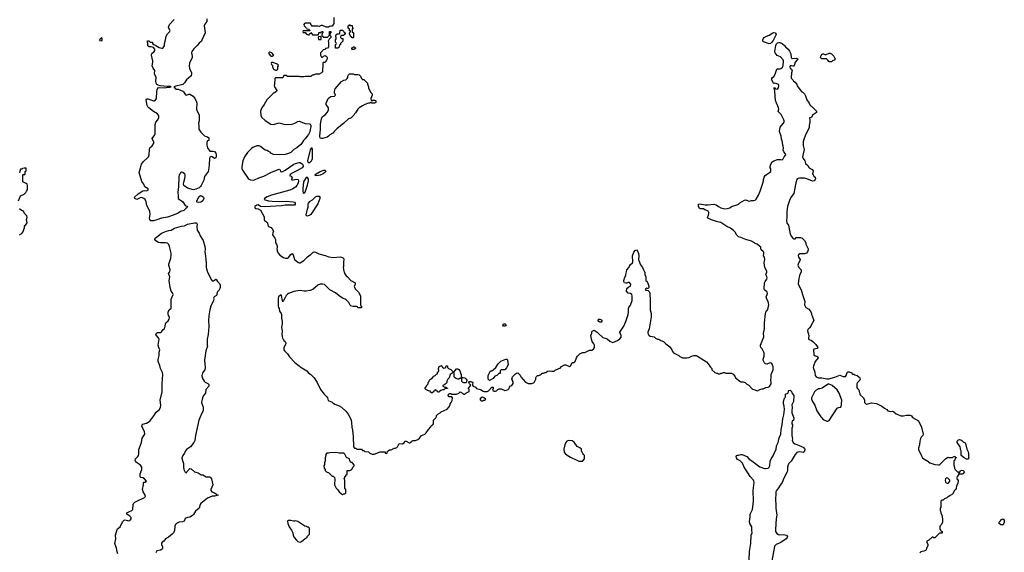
# Model space of a CAD drawing. Header units: inches. Extents: x 1861287 to 2052918, y 204622 to 437896.
# Tile 16 of 215: x 1935054 to 1951812, y 285218 to 294295. Entities that reach past the tile are written whole.
import ezdxf

# ---------------------------------------------------------------- set-up
doc = ezdxf.new("R2010")
doc.units = ezdxf.units.IN
doc.header["$MEASUREMENT"] = 0
for name, color, linetype in [('B9238', 7, 'Continuous'), ('B9239', 7, 'Continuous'), ('B9248', 7, 'Continuous'), ('B9249', 7, 'Continuous'), ('B9258', 7, 'Continuous')]:
    doc.layers.add(name, color=color, linetype=linetype)

msp = doc.modelspace()

# ---------------------------------------------------------------- linework, layer by layer
at = {"layer": 'B9238', "color": 5}
for points, elevation in [([(1936725, 285190), (1936710, 285229), (1936700, 285290), (1936675, 285370), (1936692, 285450), (1936683, 285510), (1936710, 285608), (1936720, 285620), (1936765, 285650), (1936805, 285735), (1936830, 285768), (1936850, 285773), (1936890, 285759), (1936910, 285756), (1936930, 285761), (1936940, 285770), (1936950, 285790), (1936948, 285810), (1936930, 285836), (1936877, 285870), (1936879, 285890), (1936913, 285910), (1936961, 285930), (1936982, 285950), (1936986, 286030), (1936992, 286050), (1937013, 286070), (1937046, 286090), (1937176, 286150), (1937197, 286170), (1937185, 286205), (1937157, 286250), (1937145, 286290), (1937158, 286370), (1937159, 286410), (1937170, 286416), (1937190, 286413), (1937209, 286430), (1937178, 286470), (1937150, 286485), (1937113, 286493), (1937104, 286504), (1937102, 286558), (1937130, 286630), (1937130, 286670), (1937110, 286702), (1937043, 286750), (1937025, 286770), (1937018, 286790), (1937024, 286810), (1937062, 286850), (1937074, 286870), (1937079, 286890), (1937083, 286970), (1937126, 287090), (1937137, 287163), (1937181, 287230), (1937175, 287275), (1937138, 287350), (1937133, 287370), (1937137, 287383), (1937150, 287399), (1937210, 287416), (1937270, 287452), (1937338, 287542), (1937376, 287604), (1937435, 287650), (1937452, 287690), (1937455, 287725), (1937447, 287810), (1937477, 287950), (1937479, 288090), (1937490, 288246), (1937483, 288283), (1937448, 288350), (1937439, 288399), (1937408, 288470), (1937410, 288502), (1937429, 288571), (1937430, 288630), (1937437, 288670), (1937421, 288710), (1937412, 288750), (1937427, 288850), (1937415, 288875), (1937380, 288910), (1937372, 288930), (1937382, 288950), (1937399, 288961), (1937410, 288965), (1937450, 288965), (1937466, 288974), (1937490, 289008), (1937512, 289028), (1937525, 289050), (1937531, 289070), (1937534, 289110), (1937543, 289130), (1937578, 289162), (1937598, 289190), (1937604, 289224), (1937582, 289262), (1937583, 289310), (1937598, 289350), (1937630, 289378), (1937632, 289530), (1937664, 289610), (1937657, 289637), (1937634, 289670), (1937615, 289730), (1937607, 289773), (1937606, 289810), (1937596, 289850), (1937611, 289910), (1937587, 289970), (1937610, 289999), (1937610, 290000)], 120), ([(1938250, 290000), (1938310, 289866), (1938330, 289847), (1938350, 289843), (1938394, 289870), (1938404, 289864), (1938422, 289830), (1938456, 289796), (1938465, 289770), (1938466, 289730), (1938450, 289686), (1938414, 289650), (1938411, 289610), (1938403, 289597), (1938362, 289570), (1938352, 289550), (1938358, 289530), (1938355, 289510), (1938304, 289410), (1938289, 289351), (1938270, 289250), (1938265, 289170), (1938272, 289068), (1938259, 288930), (1938242, 288850), (1938246, 288750), (1938251, 288730), (1938220, 288650), (1938198, 288490), (1938213, 288370), (1938202, 288330), (1938166, 288274), (1938153, 288230), (1938158, 288190), (1938192, 288132), (1938210, 288116), (1938256, 288096), (1938270, 288080), (1938274, 288066), (1938270, 288050), (1938224, 287990), (1938215, 287930), (1938181, 287890), (1938163, 287850), (1938148, 287770), (1938174, 287690), (1938179, 287650), (1938175, 287630), (1938152, 287588), (1938103, 287470), (1938044, 287210), (1938035, 287125), (1938017, 287090), (1937962, 287018), (1937890, 286971), (1937874, 286950), (1937857, 286910), (1937829, 286870), (1937814, 286830), (1937817, 286797), (1937840, 286730), (1937840, 286670), (1937846, 286630), (1937870, 286583), (1937890, 286571), (1937901, 286590), (1937950, 286645), (1937970, 286639), (1938030, 286591), (1938050, 286581), (1938090, 286571), (1938140, 286540), (1938170, 286537), (1938230, 286507), (1938290, 286504), (1938308, 286488), (1938318, 286470), (1938338, 286370), (1938325, 286330), (1938304, 286290), (1938304, 286270), (1938326, 286250), (1938371, 286230), (1938402, 286210), (1938415, 286195), (1938431, 286189), (1938370, 286176), (1938330, 286175), (1938250, 286141), (1938135, 286050), (1938125, 286035), (1938107, 285970), (1938043, 285917), (1938010, 285865), (1937992, 285848), (1937950, 285817), (1937910, 285809), (1937868, 285792), (1937853, 285747), (1937824, 285736), (1937770, 285730), (1937722, 285710), (1937707, 285693), (1937695, 285665), (1937686, 285590), (1937669, 285550), (1937650, 285528), (1937585, 285475), (1937538, 285450), (1937508, 285410), (1937481, 285390), (1937467, 285373), (1937468, 285350), (1937484, 285310), (1937485, 285290), (1937477, 285270), (1937450, 285254), (1937390, 285241), (1937380, 285230), (1937372, 285210)], 120), ([(1940000, 289681), (1939990, 289677), (1939930, 289667), (1939890, 289667), (1939830, 289680), (1939790, 289676), (1939717, 289663), (1939630, 289630), (1939610, 289618), (1939588, 289592), (1939550, 289514), (1939532, 289508), (1939530, 289486), (1939528, 289510), (1939519, 289530), (1939510, 289598), (1939490, 289602), (1939461, 289570), (1939451, 289550), (1939452, 289412), (1939458, 289390), (1939471, 289370), (1939478, 289330), (1939505, 289290), (1939511, 289270), (1939507, 289210), (1939521, 289150), (1939521, 289110), (1939511, 289050), (1939521, 288990), (1939516, 288930), (1939525, 288870), (1939530, 288854), (1939545, 288845), (1939552, 288830), (1939572, 288810), (1939582, 288790), (1939582, 288770), (1939552, 288710), (1939552, 288670), (1939558, 288650), (1939610, 288602), (1939647, 288547), (1939738, 288450), (1939810, 288398), (1939830, 288378), (1939938, 288310), (1939963, 288283), (1940000, 288253)], 140)]:
    msp.add_lwpolyline(points, dxfattribs=dict(at, elevation=elevation))
at = {"layer": 'B9238', "color": 5, "elevation": 140}
msp.add_lwpolyline([(1939670, 285762), (1939621, 285759), (1939612, 285748), (1939616, 285710), (1939639, 285650), (1939677, 285597), (1939701, 285550), (1939706, 285510), (1939727, 285470), (1939765, 285425), (1939790, 285405), (1939830, 285392), (1939850, 285402), (1939910, 285452), (1939946, 285470), (1939946, 285490), (1939986, 285530), (1939986, 285630), (1939967, 285647), (1939950, 285648), (1939936, 285656), (1939905, 285665), (1939790, 285742), (1939750, 285755), (1939730, 285749), (1939711, 285749)], close=True, dxfattribs=at)
at = {"layer": 'B9239', "color": 5}
for points, elevation in [([(1938238, 294310), (1938236, 294264), (1938203, 294217), (1938196, 294190), (1938211, 294070), (1938156, 293944), (1938149, 293930), (1938106, 293894), (1938071, 293849), (1938020, 293800), (1937984, 293750), (1937977, 293730), (1937989, 293670), (1937989, 293650), (1937944, 293556), (1937936, 293510), (1937944, 293464), (1937978, 293390), (1937979, 293370), (1937970, 293338), (1937891, 293269), (1937859, 293221), (1937830, 293192), (1937810, 293183), (1937710, 293163), (1937679, 293150), (1937710, 293113), (1937750, 293113), (1937830, 293078), (1937844, 293064), (1937874, 293014), (1937890, 293008), (1937930, 293025), (1937950, 293024), (1938005, 292990), (1938033, 292953), (1938056, 292910), (1938066, 292870), (1938065, 292770), (1938070, 292750), (1938108, 292670), (1938107, 292570), (1938095, 292530), (1938103, 292477), (1938104, 292430), (1938137, 292377), (1938176, 292336), (1938197, 292317), (1938230, 292302), (1938250, 292298), (1938270, 292282), (1938274, 292250), (1938270, 292238), (1938250, 292228), (1938237, 292203), (1938237, 292157), (1938251, 292111), (1938290, 292052), (1938345, 292055), (1938371, 292050), (1938390, 292021), (1938399, 291990), (1938400, 291970), (1938390, 291942), (1938370, 291927), (1938330, 291960), (1938310, 291962), (1938290, 291949), (1938283, 291930), (1938281, 291819), (1938268, 291732), (1938261, 291710), (1938250, 291690), (1938214, 291646), (1938200, 291620), (1938190, 291561), (1938145, 291470), (1938131, 291450), (1938107, 291430), (1938050, 291404), (1938010, 291396), (1937910, 291426), (1937850, 291470), (1937843, 291490), (1937846, 291526), (1937865, 291590), (1937869, 291629), (1937869, 291649), (1937862, 291662), (1937830, 291689), (1937810, 291695), (1937790, 291682), (1937786, 291670), (1937770, 291649), (1937761, 291619), (1937759, 291450), (1937746, 291350), (1937753, 291293), (1937750, 291250), (1937771, 291230), (1937810, 291209), (1937831, 291191), (1937870, 291130), (1937910, 291111), (1937901, 291090), (1937882, 291078), (1937850, 291044), (1937790, 291024), (1937750, 290998), (1937681, 290970), (1937570, 290928), (1937468, 290912), (1937390, 290882), (1937330, 290869), (1937310, 290865), (1937288, 290868), (1937271, 290891), (1937265, 290910), (1937272, 290972), (1937271, 291030), (1937217, 291130), (1937206, 291190), (1937190, 291230), (1937167, 291250), (1937130, 291262), (1937103, 291257), (1937050, 291232), (1937013, 291250), (1937008, 291270), (1937070, 291325), (1937150, 291377), (1937170, 291384), (1937210, 291378), (1937239, 291390), (1937241, 291410), (1937184, 291444), (1937169, 291490), (1937135, 291535), (1937089, 291691), (1937096, 291730), (1937128, 291832), (1937162, 291878), (1937230, 291938), (1937244, 291957), (1937256, 291990), (1937265, 292090), (1937271, 292109), (1937310, 292146), (1937337, 292190), (1937335, 292215), (1937313, 292250), (1937311, 292270), (1937355, 292330), (1937361, 292350), (1937360, 292510), (1937373, 292547), (1937404, 292590), (1937421, 292630), (1937422, 292650), (1937415, 292670), (1937398, 292690), (1937329, 292729), (1937252, 292790), (1937236, 292810), (1937225, 292830), (1937210, 292895), (1937208, 292932), (1937214, 292946), (1937233, 292947), (1937270, 292936), (1937330, 292910), (1937350, 292910), (1937361, 292919), (1937380, 292950), (1937388, 293072), (1937395, 293105), (1937410, 293131), (1937430, 293139), (1937530, 293131), (1937570, 293144), (1937610, 293142), (1937634, 293150), (1937610, 293161), (1937570, 293157), (1937445, 293165), (1937410, 293176), (1937390, 293189), (1937376, 293210), (1937368, 293248), (1937375, 293310), (1937347, 293370), (1937354, 293430), (1937323, 293470), (1937311, 293510), (1937321, 293570), (1937320, 293590), (1937295, 293690), (1937303, 293717), (1937342, 293750), (1937354, 293770), (1937355, 293790), (1937330, 293821), (1937290, 293830), (1937258, 293830), (1937234, 293850), (1937235, 293895), (1937229, 293910), (1937229, 293930), (1937230, 293934), (1937250, 293932), (1937272, 293912), (1937314, 293910), (1937314, 293890), (1937334, 293870), (1937370, 293856), (1937430, 293819), (1937450, 293816), (1937470, 293807), (1937490, 293811), (1937509, 293830), (1937519, 293850), (1937519, 293890), (1937538, 293950), (1937548, 294012), (1937567, 294053), (1937605, 294090), (1937612, 294108), (1937605, 294130), (1937591, 294150), (1937589, 294169), (1937602, 294210), (1937685, 294295)], 120), ([(1940000, 294234), (1939996, 294236), (1939910, 294235), (1939902, 294230), (1939892, 294210), (1939894, 294190), (1939934, 294150), (1939938, 294138), (1939970, 294134), (1939978, 294118), (1939994, 294110), (1939990, 294106), (1939890, 294106), (1939878, 294102), (1939874, 294090), (1939878, 294078), (1939910, 294074), (1939934, 294050), (1939970, 294034), (1939982, 294038), (1939987, 294053), (1940000, 294057)], 140), ([(1940000, 293326), (1939910, 293328), (1939890, 293318), (1939830, 293318), (1939810, 293326), (1939787, 293327), (1939610, 293328), (1939590, 293346), (1939550, 293346), (1939530, 293306), (1939410, 293306), (1939394, 293290), (1939392, 293192), (1939385, 293170), (1939391, 293150), (1939432, 293090), (1939422, 293070), (1939370, 293039), (1939261, 292930), (1939216, 292850), (1939186, 292810), (1939160, 292760), (1939151, 292730), (1939156, 292670), (1939171, 292631), (1939230, 292579), (1939330, 292515), (1939372, 292508), (1939470, 292539), (1939550, 292514), (1939590, 292511), (1939690, 292514), (1939710, 292517), (1939738, 292530), (1939790, 292562), (1939810, 292565), (1939910, 292524), (1939990, 292519), (1939996, 292516), (1940000, 292510)], 140), ([(1940000, 292424), (1939990, 292381), (1939970, 292337), (1939938, 292302), (1939910, 292263), (1939882, 292238), (1939855, 292190), (1939839, 292170), (1939770, 292110), (1939718, 292082), (1939670, 292032), (1939630, 292013), (1939570, 291999), (1939470, 291994), (1939376, 291996), (1939330, 292018), (1939315, 292035), (1939286, 292050), (1939267, 292067), (1939229, 292069), (1939150, 292135), (1939130, 292142), (1939090, 292142), (1939023, 292117), (1939000, 292100), (1938930, 292030), (1938881, 291959), (1938851, 291890), (1938836, 291790), (1938837, 291757), (1938845, 291730), (1938941, 291590), (1938957, 291577), (1938984, 291564), (1939030, 291560), (1939050, 291564), (1939123, 291597), (1939210, 291629), (1939327, 291693), (1939450, 291740), (1939470, 291745), (1939480, 291740), (1939487, 291730), (1939490, 291705), (1939510, 291699), (1939530, 291706), (1939572, 291728), (1939718, 291830), (1939750, 291845), (1939810, 291861), (1939830, 291859), (1939865, 291830), (1939878, 291810), (1939879, 291790), (1939859, 291770), (1939770, 291719), (1939671, 291670), (1939664, 291656), (1939652, 291650), (1939654, 291634), (1939674, 291630), (1939692, 291612), (1939682, 291570), (1939686, 291566), (1939710, 291565), (1939764, 291576), (1939792, 291572), (1939797, 291550), (1939791, 291510), (1939770, 291468), (1939750, 291442), (1939700, 291410), (1939653, 291390), (1939338, 291302), (1939265, 291275), (1939218, 291250), (1939217, 291230), (1939290, 291210), (1939350, 291201), (1939470, 291196), (1939590, 291199), (1939710, 291193), (1939730, 291183), (1939743, 291170), (1939745, 291150), (1939730, 291133), (1939570, 291133), (1939510, 291123), (1939226, 291106), (1939150, 291113), (1939110, 291138), (1939090, 291135), (1939057, 291110), (1939058, 291090), (1939070, 291078), (1939111, 291071), (1939151, 291051), (1939212, 290932), (1939212, 290890), (1939222, 290870), (1939254, 290850), (1939270, 290834), (1939278, 290790), (1939290, 290772), (1939331, 290751), (1939352, 290730), (1939371, 290690), (1939360, 290660), (1939358, 290630), (1939398, 290570), (1939405, 290550), (1939410, 290494), (1939425, 290470), (1939435, 290435), (1939438, 290410), (1939431, 290390), (1939438, 290370), (1939438, 290350), (1939458, 290310), (1939481, 290281), (1939541, 290241), (1939570, 290231), (1939610, 290231), (1939630, 290243), (1939670, 290295), (1939690, 290311), (1939707, 290287), (1939731, 290210), (1939790, 290161), (1939810, 290151), (1939830, 290151), (1939889, 290191), (1939950, 290251), (1940000, 290285)], 140), ([(1940000, 292074), (1939990, 292053), (1939953, 291890), (1939955, 291870), (1939963, 291863), (1939970, 291859), (1939990, 291861), (1940000, 291867)], 160), ([(1935035, 291210), (1935055, 291265), (1935068, 291290), (1935130, 291322), (1935158, 291350), (1935170, 291374), (1935187, 291393), (1935188, 291470), (1935178, 291490), (1935163, 291503), (1935106, 291530), (1935106, 291650), (1935110, 291654), (1935142, 291658), (1935146, 291670), (1935146, 291710), (1935162, 291718), (1935166, 291730), (1935162, 291762), (1935130, 291766), (1935104, 291756), (1935090, 291746), (1935070, 291746), (1935054, 291710), (1935053, 291687)], 140), ([(1940000, 290970), (1939990, 290962), (1939950, 290945), (1939933, 290953), (1939928, 290970), (1939950, 291065), (1939963, 291097), (1939961, 291150), (1939967, 291170), (1939990, 291196), (1940000, 291202)], 140), ([(1935048, 290630), (1935089, 290651), (1935109, 290671), (1935135, 290750), (1935138, 290770), (1935178, 290830), (1935169, 290890), (1935182, 290930), (1935174, 290954), (1935138, 290990), (1935118, 291030), (1935085, 291045), (1935049, 291069)], 140), ([(1937610, 290000), (1937614, 290030), (1937592, 290110), (1937592, 290130), (1937628, 290232), (1937634, 290290), (1937633, 290313), (1937605, 290430), (1937590, 290465), (1937570, 290486), (1937533, 290493), (1937450, 290492), (1937417, 290497), (1937370, 290525), (1937354, 290550), (1937361, 290570), (1937380, 290590), (1937434, 290626), (1937466, 290654), (1937550, 290691), (1937590, 290702), (1937630, 290706), (1937690, 290739), (1937810, 290776), (1937856, 290784), (1937910, 290811), (1938030, 290835), (1938064, 290830), (1938072, 290812), (1938068, 290770), (1938075, 290710), (1938110, 290654), (1938123, 290610), (1938178, 290530), (1938204, 290430), (1938209, 290390), (1938206, 290330), (1938218, 290270), (1938222, 290202), (1938230, 290150), (1938229, 290070), (1938246, 290010), (1938250, 290000)], 120)]:
    msp.add_lwpolyline(points, dxfattribs=dict(at, elevation=elevation))
for points, elevation in [([(1936450, 293986), (1936414, 293950), (1936418, 293938), (1936450, 293934), (1936458, 293950), (1936458, 293970)], 140), ([(1939310, 293738), (1939294, 293730), (1939294, 293710), (1939330, 293674), (1939350, 293674), (1939370, 293682), (1939378, 293690), (1939376, 293696), (1939346, 293730)], 140), ([(1939370, 293566), (1939338, 293562), (1939334, 293550), (1939342, 293530), (1939356, 293516), (1939358, 293490), (1939372, 293450), (1939407, 293433), (1939430, 293434), (1939447, 293453), (1939448, 293490), (1939458, 293510), (1939450, 293526), (1939436, 293536)], 140), ([(1939950, 291603), (1939930, 291603), (1939884, 291530), (1939872, 291410), (1939872, 291372), (1939881, 291341), (1939890, 291331), (1939910, 291354), (1939917, 291370), (1939950, 291473), (1939968, 291550), (1939970, 291574), (1939963, 291590)], 160), ([(1938090, 291178), (1938070, 291184), (1938067, 291190), (1938070, 291210), (1938110, 291279), (1938130, 291296), (1938150, 291293), (1938176, 291276), (1938183, 291270), (1938187, 291250), (1938170, 291209), (1938150, 291192), (1938130, 291186)], 120)]:
    msp.add_lwpolyline(points, close=True, dxfattribs=dict(at, elevation=elevation))
at = {"layer": 'B9248', "color": 5}
for points, elevation in [([(1940000, 288253), (1940008, 288248), (1940065, 288190), (1940116, 288110), (1940171, 287991), (1940234, 287914), (1940279, 287870), (1940291, 287850), (1940305, 287805), (1940370, 287778), (1940390, 287758), (1940420, 287740), (1940490, 287714), (1940530, 287691), (1940610, 287616), (1940646, 287570), (1940679, 287510), (1940694, 287470), (1940703, 287430), (1940707, 287350), (1940718, 287298), (1940731, 287189), (1940733, 287013), (1940750, 286994), (1940772, 286992), (1940790, 286974), (1940870, 286974), (1940890, 286954), (1940910, 286954), (1940930, 286934), (1940992, 286932), (1941014, 286910), (1941053, 286893), (1941087, 286893), (1941190, 286932), (1941272, 286932), (1941274, 286910), (1941290, 286902), (1941306, 286910), (1941306, 286930), (1941326, 286950), (1941350, 286962), (1941376, 286964), (1941428, 286992), (1941450, 286992), (1941470, 287002), (1941483, 287017), (1941510, 287071), (1941570, 287065), (1941595, 287085), (1941610, 287111), (1941630, 287111), (1941685, 287085), (1941695, 287085), (1941710, 287092), (1941730, 287112), (1941750, 287122), (1941790, 287125), (1941830, 287138), (1941859, 287161), (1941890, 287211), (1941950, 287232), (1941970, 287252), (1942010, 287312), (1942050, 287354), (1942063, 287377), (1942088, 287392), (1942098, 287410), (1942098, 287470), (1942138, 287510), (1942148, 287530), (1942149, 287551), (1942170, 287572), (1942208, 287592), (1942226, 287610), (1942330, 287658), (1942358, 287690), (1942378, 287730), (1942378, 287750), (1942398, 287770), (1942415, 287805), (1942418, 287850), (1942407, 287867), (1942366, 287870), (1942348, 287890), (1942350, 287912), (1942370, 287922), (1942390, 287922), (1942410, 287914), (1942487, 287913), (1942526, 287930), (1942550, 287951), (1942592, 287932), (1942610, 287914), (1942630, 287914), (1942648, 287932), (1942702, 287958), (1942706, 287990), (1942688, 288008), (1942688, 288012), (1942727, 288053), (1942728, 288070), (1942708, 288090), (1942698, 288110), (1942709, 288131), (1942730, 288131), (1942750, 288125), (1942765, 288110), (1942762, 288078), (1942754, 288070), (1942772, 288052), (1942814, 288034), (1942830, 288012), (1942850, 288002), (1942894, 287990), (1942944, 287964), (1942960, 287960), (1943010, 287959), (1943032, 287968), (1943090, 288034), (1943110, 288034), (1943114, 288030), (1943114, 288010), (1943102, 287990), (1943114, 287970), (1943130, 287962), (1943150, 287962), (1943170, 287972), (1943190, 287992), (1943216, 288004), (1943250, 288001), (1943310, 287976), (1943340, 287980), (1943368, 287992), (1943386, 288010), (1943390, 288034), (1943410, 288054), (1943430, 288062), (1943450, 288094), (1943454, 288114), (1943442, 288150), (1943429, 288170), (1943444, 288210), (1943490, 288258), (1943510, 288272), (1943530, 288274), (1943570, 288234), (1943582, 288210), (1943602, 288190), (1943612, 288172), (1943624, 288164), (1943660, 288120), (1943710, 288092), (1943770, 288092), (1943808, 288112), (1943838, 288170), (1943838, 288190), (1943848, 288212), (1943868, 288232), (1943887, 288233), (1943910, 288242), (1943930, 288252), (1943949, 288271), (1943970, 288272), (1943990, 288282), (1944010, 288282), (1944038, 288302), (1944069, 288311), (1944110, 288302), (1944150, 288302), (1944170, 288322), (1944230, 288352), (1944250, 288354), (1944276, 288384), (1944328, 288412), (1944350, 288412), (1944410, 288382), (1944430, 288394), (1944456, 288444), (1944469, 288451), (1944490, 288452), (1944508, 288470), (1944529, 288530), (1944550, 288562), (1944590, 288602), (1944630, 288622), (1944664, 288624), (1944686, 288630), (1944750, 288662), (1944790, 288662), (1944820, 288680), (1944838, 288710), (1944838, 288750), (1944828, 288770), (1944795, 288810), (1944784, 288850), (1944775, 288910), (1944789, 288950), (1944790, 288974), (1944796, 288984), (1944820, 289000), (1944830, 289002), (1944882, 288970), (1944898, 288950), (1944981, 288881), (1945050, 288858), (1945098, 288818), (1945122, 288802), (1945150, 288791), (1945228, 288830), (1945270, 288858), (1945290, 288882), (1945293, 288910), (1945273, 288950), (1945269, 288971), (1945335, 289070), (1945369, 289150), (1945409, 289270), (1945414, 289310), (1945414, 289370), (1945422, 289390), (1945449, 289430), (1945479, 289510), (1945478, 289590), (1945474, 289614), (1945450, 289628), (1945410, 289634), (1945381, 289670), (1945386, 289714), (1945420, 289740), (1945450, 289754), (1945455, 289790), (1945430, 289814), (1945410, 289814), (1945390, 289802), (1945370, 289802), (1945350, 289809), (1945339, 289830), (1945339, 289850), (1945355, 289905), (1945368, 289930), (1945368, 289950), (1945381, 290000)], 140), ([(1940575, 290000), (1940590, 289962), (1940611, 289931), (1940634, 289914), (1940692, 289850), (1940762, 289810), (1940762, 289790), (1940745, 289750), (1940750, 289734), (1940762, 289710), (1940822, 289650), (1940854, 289590), (1940854, 289430), (1940858, 289418), (1940874, 289410), (1940874, 289390), (1940870, 289386), (1940810, 289386), (1940802, 289402), (1940787, 289407), (1940730, 289409), (1940690, 289418), (1940678, 289430), (1940654, 289474), (1940610, 289522), (1940593, 289533), (1940549, 289549), (1940490, 289589), (1940430, 289639), (1940333, 289693), (1940239, 289779), (1940210, 289789), (1940190, 289789), (1940170, 289786), (1940130, 289769), (1940041, 289699), (1940000, 289681)], 140), ([(1945688, 290000), (1945691, 289990), (1945692, 289950), (1945712, 289910), (1945712, 289850), (1945731, 289830), (1945751, 289790), (1945762, 289750), (1945762, 289730), (1945750, 289706), (1945730, 289718), (1945710, 289706), (1945702, 289690), (1945710, 289685), (1945750, 289682), (1945770, 289662), (1945778, 289638), (1945778, 289590), (1945786, 289546), (1945783, 289490), (1945785, 289350), (1945799, 289290), (1945799, 289230), (1945770, 289026), (1945742, 288970), (1945742, 288950), (1945760, 288920), (1945784, 288904), (1945850, 288892), (1945874, 288870), (1945910, 288852), (1945930, 288851), (1945966, 288826), (1946011, 288811), (1946052, 288770), (1946118, 288718), (1946151, 288671), (1946162, 288642), (1946180, 288620), (1946270, 288572), (1946290, 288552), (1946332, 288532), (1946411, 288531), (1946450, 288539), (1946490, 288559), (1946530, 288571), (1946570, 288571), (1946590, 288563), (1946742, 288462), (1946771, 288431), (1946812, 288372), (1946834, 288350), (1946834, 288330), (1946884, 288284), (1946913, 288273), (1946932, 288272), (1946950, 288262), (1946970, 288262), (1946990, 288272), (1947010, 288272), (1947030, 288282), (1947050, 288282), (1947073, 288273), (1947170, 288272), (1947190, 288262), (1947210, 288242), (1947231, 288210), (1947238, 288190), (1947310, 288132), (1947330, 288125), (1947370, 288121), (1947402, 288110), (1947430, 288085), (1947464, 288064), (1947512, 288010), (1947530, 287998), (1947610, 287971), (1947650, 287991), (1947690, 288005), (1947710, 288005), (1947754, 288026), (1947790, 288031), (1947818, 288042), (1947842, 288090), (1947844, 288110), (1947836, 288150), (1947845, 288195), (1947846, 288250), (1947877, 288330), (1947880, 288350), (1947878, 288378), (1947863, 288423), (1947850, 288441), (1947830, 288446), (1947810, 288443), (1947770, 288425), (1947750, 288429), (1947730, 288444), (1947709, 288491), (1947709, 288511), (1947722, 288558), (1947724, 288610), (1947720, 288630), (1947690, 288684), (1947669, 288709), (1947665, 288730), (1947665, 288750), (1947719, 288890), (1947715, 288950), (1947732, 289028), (1947732, 289130), (1947748, 289290), (1947755, 289310), (1947785, 289355), (1947802, 289442), (1947795, 289490), (1947772, 289532), (1947760, 289570), (1947777, 289610), (1947780, 289630), (1947775, 289650), (1947733, 289690), (1947727, 289710), (1947733, 289810), (1947739, 289830), (1947770, 289870), (1947773, 289893), (1947770, 289919), (1947755, 289950), (1947768, 289990), (1947769, 290000)], 140), ([(1948353, 290000), (1948326, 289934), (1948308, 289850), (1948306, 289790), (1948356, 289690), (1948376, 289610), (1948418, 289490), (1948413, 289433), (1948422, 289410), (1948434, 289390), (1948484, 289364), (1948510, 289334), (1948531, 289291), (1948532, 289272), (1948542, 289250), (1948545, 289230), (1948571, 289171), (1948550, 289128), (1948525, 289090), (1948518, 289070), (1948498, 289042), (1948470, 289015), (1948465, 288990), (1948484, 288910), (1948479, 288870), (1948482, 288850), (1948490, 288842), (1948530, 288828), (1948553, 288813), (1948602, 288762), (1948638, 288710), (1948625, 288690), (1948570, 288677), (1948564, 288670), (1948570, 288585), (1948590, 288566), (1948619, 288559), (1948638, 288550), (1948641, 288530), (1948593, 288470), (1948562, 288390), (1948559, 288370), (1948588, 288288), (1948594, 288230), (1948610, 288208), (1948650, 288191), (1948706, 288194), (1948790, 288176), (1948823, 288177), (1948930, 288201), (1949010, 288238), (1949070, 288216), (1949110, 288212), (1949122, 288230), (1949140, 288280), (1949150, 288291), (1949171, 288291), (1949210, 288274), (1949230, 288254), (1949250, 288254), (1949264, 288244), (1949310, 288231), (1949338, 288210), (1949352, 288190), (1949358, 288170), (1949352, 288150), (1949312, 288110), (1949302, 288090), (1949302, 288030), (1949310, 288014), (1949324, 288004), (1949342, 287970), (1949342, 287950), (1949352, 287930), (1949354, 287910), (1949414, 287850), (1949432, 287810), (1949433, 287773), (1949454, 287750), (1949470, 287742), (1949489, 287751), (1949550, 287766), (1949634, 287754), (1949730, 287706), (1949774, 287674), (1949814, 287654), (1949832, 287630), (1949850, 287621), (1949870, 287618), (1949910, 287622), (1949930, 287612), (1949970, 287576), (1949990, 287571), (1950000, 287566)], 140), ([(1947472, 285090), (1947473, 285230), (1947495, 285370), (1947504, 285510), (1947519, 285550), (1947514, 285594), (1947515, 285650), (1947479, 285710), (1947475, 285750), (1947487, 285810), (1947486, 285870), (1947526, 285950), (1947541, 286090), (1947538, 286270), (1947553, 286410), (1947550, 286430), (1947541, 286450), (1947485, 286510), (1947446, 286570), (1947386, 286670), (1947356, 286736), (1947317, 286777), (1947270, 286799), (1947253, 286830), (1947247, 286853), (1947254, 286866), (1947270, 286871), (1947290, 286871), (1947330, 286885), (1947350, 286885), (1947430, 286853), (1947468, 286808), (1947498, 286790), (1947537, 286757), (1947650, 286674), (1947730, 286645), (1947750, 286644), (1947790, 286654), (1947810, 286670), (1947819, 286690), (1947825, 286770), (1947845, 286810), (1947880, 286860), (1947907, 286930), (1947930, 286970), (1947936, 287030), (1947963, 287090), (1947979, 287170), (1948006, 287230), (1948014, 287310), (1948032, 287388), (1948045, 287490), (1948060, 287560), (1948072, 287650), (1948067, 287707), (1948055, 287750), (1948053, 287790), (1948070, 287845), (1948084, 287856), (1948089, 287870), (1948090, 287912), (1948130, 287932), (1948139, 287950), (1948139, 287970), (1948144, 287976), (1948170, 287982), (1948190, 287959), (1948197, 287937), (1948230, 287890), (1948223, 287790), (1948196, 287730), (1948203, 287683), (1948195, 287630), (1948197, 287597), (1948230, 287510), (1948230, 287490), (1948222, 287470), (1948204, 287450), (1948196, 287430), (1948198, 287410), (1948208, 287388), (1948208, 287370), (1948198, 287330), (1948195, 287250), (1948194, 287210), (1948205, 287150), (1948204, 287130), (1948219, 287090), (1948245, 287065), (1948310, 287043), (1948359, 287019), (1948391, 287010), (1948411, 286990), (1948415, 286965), (1948406, 286930), (1948390, 286917), (1948330, 286928), (1948295, 286925), (1948283, 286917), (1948255, 286885), (1948182, 286770), (1948147, 286730), (1948134, 286706), (1948124, 286670), (1948121, 286610), (1948115, 286590), (1948058, 286482), (1948030, 286410), (1947995, 286365), (1947970, 286318), (1947932, 286270), (1947925, 286250), (1947920, 286090), (1947926, 286050), (1947924, 285970), (1947940, 285850), (1947929, 285790), (1947916, 285610), (1947920, 285570), (1947940, 285540), (1947970, 285522), (1947990, 285518), (1948050, 285521), (1948105, 285510), (1948121, 285490), (1948115, 285470), (1948098, 285450), (1948010, 285388), (1947930, 285350), (1947909, 285331), (1947903, 285317), (1947858, 285070)], 120)]:
    msp.add_lwpolyline(points, dxfattribs=dict(at, elevation=elevation))
at = {"layer": 'B9248', "color": 5, "elevation": 140}
for points in [[(1943310, 289069), (1943289, 289069), (1943278, 289090), (1943290, 289111), (1943314, 289110), (1943332, 289092), (1943324, 289076)], [(1944930, 289138), (1944909, 289150), (1944902, 289170), (1944906, 289190), (1944930, 289191), (1944958, 289178), (1944965, 289170), (1944950, 289138)], [(1943050, 288148), (1943036, 288156), (1943029, 288170), (1943029, 288230), (1943066, 288310), (1943090, 288312), (1943115, 288325), (1943155, 288365), (1943198, 288430), (1943242, 288478), (1943330, 288512), (1943351, 288511), (1943358, 288490), (1943366, 288410), (1943341, 288359), (1943310, 288329), (1943250, 288328), (1943232, 288310), (1943234, 288270), (1943230, 288266), (1943210, 288266), (1943172, 288230), (1943141, 288219), (1943110, 288182)], [(1942270, 288358), (1942296, 288364), (1942306, 288370), (1942310, 288394), (1942330, 288394), (1942334, 288390), (1942334, 288370), (1942354, 288350), (1942390, 288334), (1942430, 288294), (1942450, 288294), (1942463, 288317), (1942490, 288342), (1942510, 288342), (1942530, 288334), (1942545, 288310), (1942557, 288277), (1942565, 288250), (1942565, 288225), (1942578, 288198), (1942593, 288193), (1942603, 288197), (1942630, 288191), (1942652, 288170), (1942662, 288150), (1942660, 288120), (1942650, 288106), (1942613, 288107), (1942590, 288118), (1942578, 288130), (1942578, 288178), (1942570, 288186), (1942550, 288186), (1942530, 288166), (1942510, 288168), (1942480, 288180), (1942456, 288196), (1942450, 288206), (1942447, 288267), (1942442, 288282), (1942430, 288286), (1942414, 288270), (1942382, 288250), (1942366, 288194), (1942342, 288170), (1942324, 288136), (1942322, 288110), (1942317, 288103), (1942290, 288078), (1942258, 288062), (1942254, 288050), (1942290, 288034), (1942310, 288034), (1942318, 288018), (1942333, 288013), (1942333, 288007), (1942290, 288006), (1942272, 287988), (1942250, 287988), (1942224, 287976), (1942200, 287960), (1942190, 287946), (1942170, 287946), (1942162, 287962), (1942150, 287966), (1942142, 287982), (1942130, 287986), (1942118, 287982), (1942114, 287970), (1942098, 287962), (1942094, 287950), (1942070, 287928), (1942048, 287948), (1942046, 287966), (1942010, 287968), (1941966, 287990), (1941948, 288010), (1941968, 288032), (1941988, 288072), (1942006, 288090), (1942006, 288110), (1942018, 288122), (1942026, 288150), (1942046, 288170), (1942075, 288185), (1942103, 288217), (1942126, 288230), (1942147, 288253), (1942162, 288258), (1942166, 288290), (1942182, 288298), (1942186, 288310), (1942182, 288350), (1942188, 288370), (1942195, 288385), (1942230, 288402), (1942238, 288398), (1942252, 288370)], [(1948830, 288086), (1948810, 288086), (1948804, 288076), (1948710, 288015), (1948670, 288002), (1948650, 288002), (1948630, 287995), (1948610, 287979), (1948583, 287950), (1948559, 287910), (1948531, 287850), (1948531, 287830), (1948547, 287790), (1948588, 287728), (1948623, 287630), (1948688, 287528), (1948730, 287482), (1948790, 287452), (1948810, 287452), (1948830, 287462), (1948970, 287672), (1948990, 287685), (1949012, 287692), (1949028, 287692), (1949036, 287704), (1949042, 287730), (1949039, 287750), (1949044, 287810), (1949004, 287930), (1948969, 287989), (1948883, 288063)], [(1942930, 287859), (1942910, 287854), (1942887, 287830), (1942896, 287810), (1942910, 287802), (1942930, 287800), (1942950, 287808), (1942969, 287811), (1942988, 287830), (1942953, 287853)], [(1944395, 287125), (1944368, 287112), (1944347, 287090), (1944332, 287052), (1944315, 286975), (1944323, 286923), (1944340, 286900), (1944371, 286871), (1944430, 286838), (1944550, 286782), (1944573, 286773), (1944630, 286774), (1944666, 286810), (1944666, 286870), (1944647, 286887), (1944640, 286900), (1944618, 286950), (1944614, 286974), (1944590, 286998), (1944543, 287023), (1944493, 287093), (1944457, 287117)], [(1940430, 286918), (1940330, 286915), (1940310, 286908), (1940290, 286908), (1940262, 286890), (1940262, 286870), (1940252, 286830), (1940252, 286770), (1940244, 286744), (1940242, 286710), (1940232, 286690), (1940233, 286653), (1940252, 286632), (1940254, 286610), (1940274, 286590), (1940313, 286573), (1940370, 286514), (1940390, 286514), (1940410, 286494), (1940418, 286470), (1940418, 286430), (1940411, 286410), (1940412, 286370), (1940442, 286310), (1940470, 286282), (1940491, 286250), (1940530, 286212), (1940550, 286202), (1940570, 286212), (1940587, 286213), (1940606, 286230), (1940606, 286290), (1940588, 286310), (1940586, 286450), (1940578, 286470), (1940586, 286490), (1940586, 286510), (1940602, 286518), (1940607, 286533), (1940626, 286550), (1940627, 286613), (1940670, 286614), (1940706, 286630), (1940726, 286670), (1940746, 286690), (1940746, 286710), (1940710, 286746), (1940687, 286747), (1940668, 286788), (1940666, 286810), (1940616, 286836), (1940588, 286890), (1940570, 286908), (1940492, 286908), (1940470, 286915)]]:
    msp.add_lwpolyline(points, close=True, dxfattribs=at)
at = {"layer": 'B9249', "color": 5}
for points, elevation in [([(1940402, 294330), (1940398, 294230), (1940370, 294186), (1940350, 294186), (1940324, 294176), (1940310, 294166), (1940290, 294166), (1940268, 294168), (1940210, 294198), (1940184, 294196), (1940150, 294178), (1940130, 294186), (1940030, 294186), (1940022, 294202), (1940006, 294210), (1940006, 294230), (1940000, 294234)], 140), ([(1940000, 294057), (1940002, 294058), (1940010, 294074), (1940018, 294058), (1940033, 294053), (1940038, 294038), (1940050, 294034), (1940130, 294034), (1940142, 294038), (1940146, 294070), (1940150, 294074), (1940182, 294078), (1940190, 294094), (1940210, 294094), (1940214, 294090), (1940214, 294070), (1940202, 294058), (1940194, 294030), (1940198, 294018), (1940213, 294013), (1940218, 293998), (1940230, 293994), (1940290, 293994), (1940326, 294030), (1940327, 294093), (1940350, 294094), (1940352, 294070), (1940338, 294062), (1940334, 294030), (1940350, 294014), (1940351, 293990), (1940320, 293960), (1940302, 293930), (1940312, 293908), (1940312, 293830), (1940294, 293810), (1940258, 293802), (1940250, 293786), (1940218, 293782), (1940214, 293770), (1940174, 293730), (1940172, 293690), (1940190, 293654), (1940210, 293654), (1940226, 293670), (1940250, 293682), (1940270, 293672), (1940280, 293660), (1940285, 293650), (1940285, 293630), (1940275, 293605), (1940262, 293590), (1940250, 293566), (1940218, 293562), (1940214, 293550), (1940210, 293406), (1940190, 293386), (1940150, 293368), (1940090, 293366), (1940052, 293348), (1940033, 293347), (1940010, 293326), (1940000, 293326)], 140), ([(1947769, 290000), (1947770, 290010), (1947738, 290070), (1947724, 290150), (1947738, 290210), (1947730, 290247), (1947715, 290270), (1947720, 290310), (1947718, 290330), (1947710, 290344), (1947676, 290370), (1947669, 290390), (1947666, 290426), (1947650, 290428), (1947606, 290470), (1947570, 290478), (1947558, 290490), (1947510, 290519), (1947410, 290546), (1947330, 290581), (1947290, 290593), (1947260, 290620), (1947230, 290675), (1947202, 290702), (1947150, 290741), (1947090, 290770), (1946990, 290837), (1946930, 290849), (1946830, 290881), (1946768, 290910), (1946758, 290930), (1946777, 290963), (1946785, 290990), (1946782, 291010), (1946772, 291030), (1946750, 291042), (1946713, 291053), (1946690, 291073), (1946629, 291069), (1946609, 291109), (1946608, 291152), (1946630, 291158), (1946722, 291142), (1946770, 291138), (1946870, 291151), (1946910, 291137), (1946949, 291109), (1946990, 291086), (1947030, 291076), (1947070, 291073), (1947138, 291090), (1947170, 291111), (1947276, 291144), (1947290, 291151), (1947310, 291171), (1947390, 291221), (1947410, 291225), (1947450, 291205), (1947470, 291202), (1947510, 291211), (1947550, 291211), (1947570, 291218), (1947590, 291238), (1947630, 291306), (1947657, 291370), (1947704, 291510), (1947713, 291550), (1947713, 291570), (1947727, 291613), (1947742, 291638), (1947762, 291658), (1947815, 291690), (1947837, 291710), (1947841, 291730), (1947837, 291750), (1947826, 291770), (1947825, 291790), (1947837, 291830), (1947863, 291870), (1947890, 291891), (1947950, 291911), (1948010, 291914), (1948030, 291905), (1948050, 291922), (1948063, 291957), (1948091, 291990), (1948090, 292010), (1948062, 292042), (1948050, 292070), (1948054, 292110), (1948040, 292170), (1948032, 292230), (1948019, 292259), (1948012, 292312), (1947985, 292390), (1947997, 292463), (1948050, 292526), (1948063, 292550), (1948064, 292570), (1948060, 292590), (1948016, 292676), (1947964, 292730), (1947972, 292768), (1947969, 292790), (1947917, 292917), (1947909, 293070), (1947898, 293118), (1947889, 293130), (1947890, 293134), (1947908, 293132), (1947916, 293116), (1947950, 293111), (1947966, 293134), (1947974, 293170), (1947971, 293190), (1947931, 293209), (1947907, 293213), (1947890, 293208), (1947876, 293216), (1947855, 293270), (1947858, 293290), (1947868, 293310), (1947890, 293325), (1947914, 293366), (1947939, 293450), (1947950, 293459), (1947990, 293455), (1948010, 293460), (1948035, 293485), (1948047, 293510), (1948053, 293593), (1948049, 293610), (1948000, 293660), (1947944, 293684), (1947910, 293729), (1947906, 293750), (1947923, 293857), (1947936, 293884), (1947950, 293898), (1947974, 293906), (1947990, 293907), (1948030, 293888), (1948070, 293856), (1948090, 293830), (1948131, 293791), (1948157, 293757), (1948178, 293710), (1948184, 293650), (1948190, 293641), (1948212, 293632), (1948270, 293637), (1948297, 293630), (1948289, 293610), (1948251, 293570), (1948238, 293510), (1948230, 293504), (1948210, 293503), (1948190, 293510), (1948170, 293509), (1948160, 293490), (1948170, 293470), (1948190, 293450), (1948199, 293430), (1948189, 293390), (1948186, 293306), (1948190, 293292), (1948211, 293271), (1948225, 293245), (1948251, 293231), (1948278, 293190), (1948286, 293166), (1948330, 293102), (1948365, 293065), (1948390, 293052), (1948412, 293030), (1948430, 292994), (1948451, 292930), (1948491, 292871), (1948510, 292832), (1948530, 292818), (1948622, 292730), (1948612, 292710), (1948600, 292700), (1948546, 292670), (1948530, 292628), (1948498, 292622), (1948494, 292610), (1948500, 292600), (1948503, 292550), (1948491, 292490), (1948488, 292450), (1948429, 292330), (1948399, 292250), (1948390, 292210), (1948387, 292150), (1948403, 292083), (1948386, 292010), (1948380, 291950), (1948389, 291930), (1948418, 291890), (1948430, 291843), (1948467, 291807), (1948490, 291771), (1948539, 291739), (1948556, 291716), (1948550, 291670), (1948556, 291650), (1948570, 291630), (1948595, 291610), (1948600, 291590), (1948593, 291570), (1948574, 291546), (1948550, 291540), (1948450, 291585), (1948410, 291595), (1948325, 291595), (1948305, 291590), (1948283, 291570), (1948266, 291514), (1948228, 291332), (1948190, 291281), (1948163, 291230), (1948124, 291110), (1948110, 291026), (1948109, 290930), (1948103, 290870), (1948109, 290829), (1948137, 290790), (1948170, 290642), (1948190, 290598), (1948210, 290572), (1948230, 290562), (1948250, 290562), (1948270, 290582), (1948344, 290584), (1948370, 290574), (1948412, 290530), (1948432, 290490), (1948432, 290470), (1948471, 290390), (1948471, 290370), (1948462, 290338), (1948445, 290315), (1948414, 290306), (1948330, 290302), (1948311, 290290), (1948305, 290275), (1948309, 290249), (1948335, 290210), (1948331, 290190), (1948302, 290130), (1948299, 290110), (1948313, 290073), (1948355, 290030), (1948357, 290010), (1948353, 290000)], 140), ([(1940000, 292510), (1940010, 292496), (1940011, 292471), (1940000, 292424)], 140), ([(1940000, 291867), (1940005, 291870), (1940021, 291890), (1940032, 291910), (1940036, 291930), (1940040, 292090), (1940030, 292109), (1940010, 292096), (1940000, 292074)], 160), ([(1940000, 291202), (1940038, 291222), (1940090, 291278), (1940110, 291287), (1940150, 291285), (1940162, 291270), (1940160, 291250), (1940130, 291155), (1940010, 290977), (1940000, 290970)], 140), ([(1940000, 290285), (1940010, 290291), (1940049, 290331), (1940070, 290336), (1940090, 290331), (1940144, 290304), (1940250, 290277), (1940313, 290253), (1940390, 290242), (1940510, 290255), (1940532, 290250), (1940562, 290230), (1940571, 290210), (1940566, 290170), (1940566, 290090), (1940561, 290070), (1940571, 290010), (1940575, 290000)], 140), ([(1945381, 290000), (1945389, 290030), (1945425, 290075), (1945430, 290092), (1945450, 290125), (1945482, 290150), (1945489, 290170), (1945485, 290270), (1945509, 290331), (1945530, 290362), (1945550, 290372), (1945570, 290352), (1945584, 290310), (1945591, 290270), (1945585, 290210), (1945591, 290190), (1945619, 290119), (1945656, 290070), (1945671, 290031), (1945685, 290010), (1945688, 290000)], 140)]:
    msp.add_lwpolyline(points, dxfattribs=dict(at, elevation=elevation))
at = {"layer": 'B9249', "color": 5, "elevation": 140}
for points in [[(1940470, 293808), (1940426, 293810), (1940426, 293870), (1940442, 293878), (1940446, 293890), (1940442, 293902), (1940428, 293910), (1940428, 293950), (1940438, 293970), (1940438, 293990), (1940429, 294011), (1940450, 294054), (1940490, 294054), (1940502, 294058), (1940507, 294113), (1940550, 294114), (1940573, 294093), (1940578, 294078), (1940593, 294073), (1940594, 294050), (1940578, 294042), (1940570, 294026), (1940530, 294026), (1940518, 294022), (1940514, 293990), (1940530, 293974), (1940553, 293973), (1940554, 293930), (1940514, 293890), (1940514, 293870), (1940498, 293862), (1940493, 293827), (1940478, 293822)], [(1940710, 293986), (1940702, 294002), (1940688, 294008), (1940666, 294050), (1940667, 294073), (1940686, 294090), (1940682, 294102), (1940667, 294107), (1940666, 294130), (1940646, 294150), (1940646, 294190), (1940662, 294198), (1940670, 294214), (1940678, 294198), (1940710, 294194), (1940714, 294190), (1940718, 294158), (1940732, 294152), (1940730, 294146), (1940718, 294142), (1940714, 294130), (1940714, 294090), (1940734, 294070), (1940734, 293990), (1940730, 293986)], [(1940170, 294006), (1940138, 294002), (1940134, 293990), (1940138, 293958), (1940170, 293954), (1940182, 293958), (1940186, 293970), (1940182, 294002)], [(1947810, 293884), (1947716, 293916), (1947703, 293930), (1947701, 293941), (1947700, 293950), (1947707, 293970), (1947727, 293993), (1947766, 294014), (1947810, 294030), (1947870, 294073), (1947890, 294078), (1947910, 294073), (1947927, 294050), (1947925, 294030), (1947880, 293940), (1947852, 293908), (1947830, 293890)], [(1940710, 293786), (1940706, 293790), (1940707, 293813), (1940722, 293818), (1940730, 293834), (1940753, 293833), (1940758, 293818), (1940774, 293810), (1940758, 293802), (1940750, 293786)], [(1948830, 293578), (1948810, 293606), (1948787, 293627), (1948730, 293626), (1948706, 293630), (1948686, 293650), (1948688, 293670), (1948710, 293714), (1948732, 293712), (1948770, 293694), (1948830, 293722), (1948850, 293722), (1948870, 293712), (1948911, 293670), (1948932, 293630), (1948917, 293603), (1948886, 293594), (1948870, 293578)], [(1940750, 293362), (1940810, 293362), (1940832, 293352), (1940854, 293330), (1940870, 293294), (1940890, 293274), (1940910, 293274), (1940972, 293210), (1940973, 293193), (1940992, 293150), (1940992, 293130), (1941030, 293054), (1941051, 293030), (1941051, 293010), (1941032, 292950), (1941038, 292918), (1941050, 292914), (1941058, 292922), (1941090, 292925), (1941110, 292918), (1941116, 292910), (1941115, 292885), (1941090, 292869), (1941049, 292869), (1941030, 292886), (1941011, 292869), (1940990, 292869), (1940930, 292849), (1940890, 292829), (1940832, 292790), (1940810, 292768), (1940770, 292708), (1940751, 292689), (1940742, 292670), (1940697, 292623), (1940670, 292608), (1940650, 292606), (1940572, 292530), (1940450, 292435), (1940410, 292395), (1940382, 292358), (1940331, 292330), (1940310, 292309), (1940285, 292295), (1940210, 292269), (1940190, 292268), (1940170, 292276), (1940160, 292310), (1940175, 292430), (1940174, 292510), (1940179, 292550), (1940190, 292604), (1940210, 292643), (1940250, 292671), (1940288, 292710), (1940308, 292750), (1940308, 292790), (1940268, 292850), (1940270, 292874), (1940302, 292950), (1940330, 292976), (1940350, 292985), (1940410, 292992), (1940428, 293010), (1940409, 293049), (1940409, 293070), (1940424, 293116), (1940530, 293242), (1940570, 293262), (1940606, 293270), (1940630, 293294), (1940638, 293310), (1940638, 293330), (1940650, 293354), (1940666, 293370), (1940730, 293372)], [(1940110, 291635), (1940090, 291638), (1940078, 291650), (1940102, 291670), (1940169, 291710), (1940230, 291730), (1940252, 291730), (1940263, 291710), (1940247, 291690), (1940219, 291670), (1940170, 291647)]]:
    msp.add_lwpolyline(points, close=True, dxfattribs=at)
at = {"layer": 'B9258', "color": 5, "elevation": 140}
msp.add_lwpolyline([(1950000, 287566), (1950050, 287543), (1950097, 287543), (1950150, 287556), (1950210, 287556), (1950230, 287545), (1950250, 287518), (1950350, 287456), (1950401, 287350), (1950431, 287230), (1950426, 287210), (1950398, 287182), (1950384, 287156), (1950375, 287110), (1950371, 287049), (1950351, 286990), (1950352, 286972), (1950402, 286862), (1950422, 286830), (1950442, 286810), (1950510, 286772), (1950520, 286760), (1950545, 286745), (1950630, 286715), (1950690, 286706), (1950710, 286710), (1950721, 286719), (1950810, 286811), (1950850, 286838), (1950866, 286834), (1950930, 286834), (1950942, 286838), (1950948, 286852), (1950970, 286854), (1950978, 286838), (1950993, 286833), (1950990, 286826), (1950978, 286822), (1950972, 286790), (1950958, 286782), (1950953, 286767), (1950952, 286708), (1950966, 286650), (1950976, 286630), (1951010, 286596), (1951022, 286590), (1951030, 286574), (1951050, 286574), (1951069, 286610), (1951090, 286616), (1951114, 286610), (1951132, 286590), (1951104, 286556), (1951092, 286548), (1951050, 286548), (1951030, 286538), (1951012, 286510), (1951002, 286490), (1951002, 286470), (1951017, 286457), (1951024, 286444), (1951022, 286390), (1950998, 286350), (1950990, 286306), (1950982, 286290), (1950962, 286270), (1950932, 286210), (1950890, 286188), (1950870, 286168), (1950850, 286166), (1950832, 286148), (1950794, 286130), (1950770, 286106), (1950750, 286106), (1950734, 286090), (1950734, 285990), (1950722, 285970), (1950722, 285930), (1950732, 285910), (1950732, 285890), (1950751, 285851), (1950762, 285790), (1950762, 285730), (1950742, 285690), (1950722, 285670), (1950714, 285650), (1950714, 285610), (1950734, 285590), (1950738, 285578), (1950754, 285570), (1950753, 285547), (1950710, 285546), (1950630, 285466), (1950610, 285466), (1950596, 285476), (1950584, 285476), (1950530, 285426), (1950494, 285410), (1950494, 285390), (1950512, 285350), (1950510, 285326), (1950490, 285286), (1950482, 285258), (1950473, 285247), (1950444, 285236), (1950393, 285227), (1950374, 285210)], dxfattribs=at)
for points in [[(1951190, 286806), (1951170, 286808), (1951130, 286828), (1951078, 286870), (1951075, 286950), (1951069, 286970), (1951069, 286990), (1951058, 287018), (1951009, 287090), (1951010, 287114), (1951030, 287132), (1951050, 287138), (1951070, 287132), (1951090, 287122), (1951110, 287102), (1951144, 287084), (1951150, 287074), (1951175, 286975), (1951198, 286930), (1951204, 286904), (1951205, 286845), (1951211, 286830)], [(1950830, 286486), (1950820, 286480), (1950811, 286469), (1950807, 286450), (1950813, 286413), (1950823, 286403), (1950839, 286399), (1950850, 286397), (1950870, 286405), (1950887, 286430), (1950885, 286450), (1950850, 286482)], [(1951790, 285688), (1951748, 285688), (1951742, 285702), (1951726, 285710), (1951726, 285730), (1951750, 285754), (1951762, 285778), (1951789, 285791), (1951811, 285770), (1951812, 285750), (1951811, 285729)]]:
    msp.add_lwpolyline(points, close=True, dxfattribs=at)

doc.saveas('drawing.dxf')
